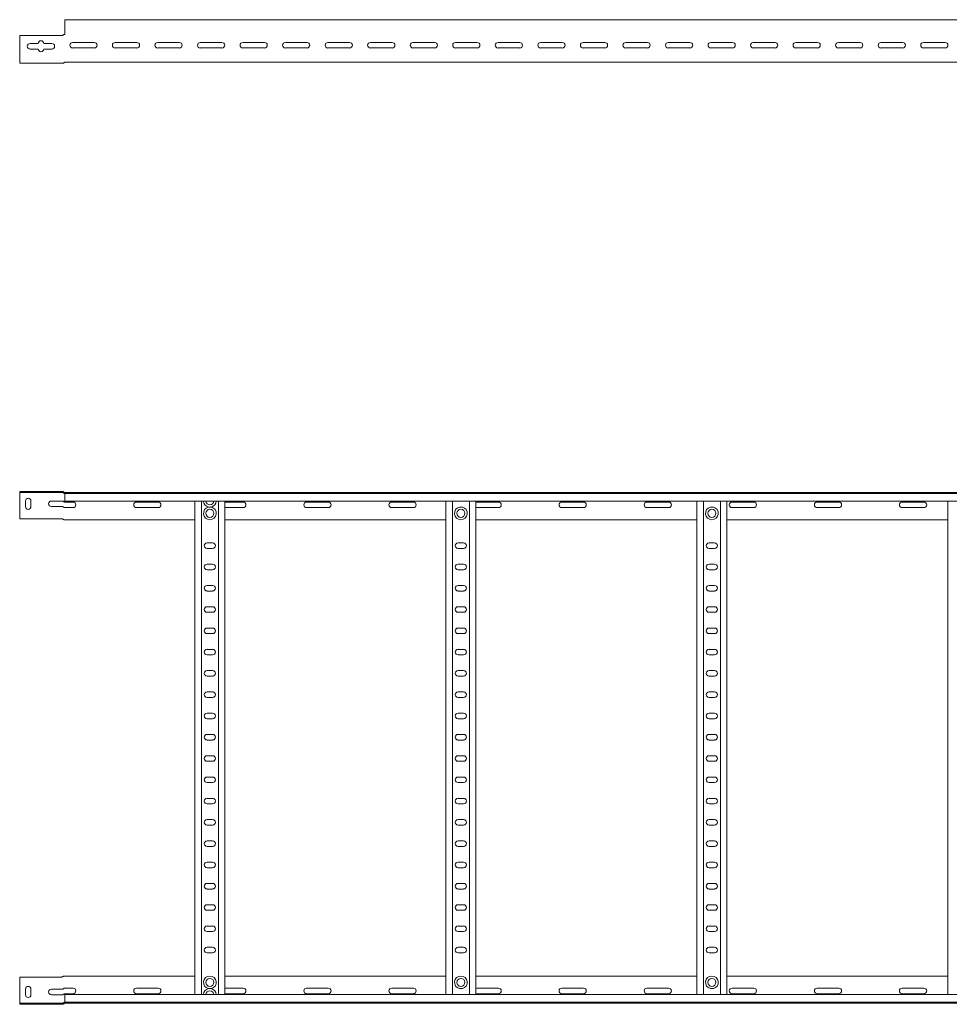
# Model space of a CAD drawing. Header units: millimetres. Extents: x -838 to 7025, y -6768 to -251.
# Tile 3 of 18: x 949 to 2042, y -6768 to -5612. Entities that reach past the tile are written whole.
import ezdxf

# ---------------------------------------------------------------- set-up
doc = ezdxf.new("R2010")
doc.units = ezdxf.units.MM

msp = doc.modelspace()

# ---------------------------------------------------------------- linework, layer by layer
at = {"color": 7, "linetype": 'Continuous', "lineweight": 15}
for p, q in [((6949.5, -5611.8), (1002.5, -5611.8)), ((1002.5, -5611.8), (1002.5, -5619.2)), ((1002.5, -5619.2), (1002.5, -5624.5)), ((949.5, -5630.5), (949.5, -5659.4)), ((998.6, -5630.5), (949.5, -5630.5)), ((999.8, -5630.2), (1000.3, -5629.9)), ((1002, -5629.3), (1002.5, -5629.3)), ((1002.5, -5624.9), (1002.5, -5624.5)), ((1002.5, -5624.9), (1002.5, -5628.8)), ((961.7, -5639.7), (971.2, -5639.7)), ((977.7, -5639.7), (987.2, -5639.7)), ((1011.7, -5638.5), (1037.2, -5638.5)), ((1061.7, -5638.5), (1087.2, -5638.5)), ((1111.7, -5638.5), (1137.2, -5638.5)), ((1161.7, -5638.5), (1187.2, -5638.5)), ((1211.7, -5638.5), (1237.2, -5638.5)), ((1261.7, -5638.5), (1287.2, -5638.5)), ((1311.7, -5638.5), (1337.2, -5638.5)), ((1361.7, -5638.5), (1387.2, -5638.5)), ((1411.7, -5638.5), (1437.2, -5638.5)), ((1461.7, -5638.5), (1487.2, -5638.5)), ((1511.7, -5638.5), (1537.2, -5638.5)), ((1561.7, -5638.5), (1587.2, -5638.5)), ((1611.7, -5638.5), (1637.2, -5638.5)), ((1661.7, -5638.5), (1687.2, -5638.5)), ((1711.7, -5638.5), (1737.2, -5638.5)), ((1761.7, -5638.5), (1787.2, -5638.5)), ((1811.7, -5638.5), (1837.2, -5638.5)), ((1861.7, -5638.5), (1887.2, -5638.5)), ((1911.7, -5638.5), (1937.2, -5638.5)), ((1961.7, -5638.5), (1987.2, -5638.5)), ((2011.7, -5638.5), (2037.2, -5638.5)), ((971.2, -5646.2), (961.7, -5646.2)), ((987.2, -5646.2), (977.7, -5646.2)), ((1037.2, -5645), (1011.7, -5645)), ((1087.2, -5645), (1061.7, -5645)), ((1137.2, -5645), (1111.7, -5645)), ((1187.2, -5645), (1161.7, -5645)), ((1237.2, -5645), (1211.7, -5645)), ((1287.2, -5645), (1261.7, -5645)), ((1337.2, -5645), (1311.7, -5645)), ((1387.2, -5645), (1361.7, -5645)), ((1437.2, -5645), (1411.7, -5645)), ((1487.2, -5645), (1461.7, -5645)), ((1537.2, -5645), (1511.7, -5645)), ((1587.2, -5645), (1561.7, -5645)), ((1637.2, -5645), (1611.7, -5645)), ((1687.2, -5645), (1661.7, -5645)), ((1737.2, -5645), (1711.7, -5645)), ((1787.2, -5645), (1761.7, -5645)), ((1837.2, -5645), (1811.7, -5645)), ((1887.2, -5645), (1861.7, -5645)), ((1937.2, -5645), (1911.7, -5645)), ((1987.2, -5645), (1961.7, -5645)), ((2037.2, -5645), (2011.7, -5645)), ((949.5, -5659.4), (949.5, -5663)), ((949.5, -5663), (999.8, -5663)), ((1002.5, -5661.8), (6949.5, -5661.8)), ((949.5, -6165.9), (949.5, -6167.1)), ((998.6, -6165.9), (949.5, -6165.9)), ((949.5, -6167.1), (998.6, -6167.1)), ((949.5, -6169.5), (949.5, -6167.1)), ((949.5, -6197.9), (949.5, -6169.5)), ((998.6, -6165.9), (999.8, -6165.9)), ((999.8, -6167.1), (998.6, -6167.1)), ((999.8, -6165.9), (1000.3, -6166)), ((1002, -6167.1), (1002.4, -6167.1)), ((1002.4, -6167.1), (6949.5, -6167.1)), ((1002.5, -6168.2), (1002.5, -6167.1)), ((6949.5, -6168.3), (1002.5, -6168.3)), ((1002.5, -6177.4), (1002.5, -6168.3)), ((956.2, -6183.7), (956.2, -6177.2)), ((962.7, -6177.2), (962.7, -6183.7)), ((986.7, -6177.2), (999.8, -6177.2)), ((999.8, -6183.7), (986.7, -6183.7)), ((1002.5, -6177.4), (6949.5, -6177.4)), ((1012.2, -6178.4), (1002.5, -6178.4)), ((1002.5, -6184.9), (1012.2, -6184.9)), ((1112.2, -6178.4), (1086.7, -6178.4)), ((1086.7, -6184.9), (1112.2, -6184.9)), ((1155.5, -6756.9), (1155.5, -6177.4)), ((1163, -6756.9), (1163, -6177.4)), ((1174.7, -6184.3), (1171.2, -6184.3)), ((1183, -6756.9), (1183, -6177.4)), ((1190.5, -6756.9), (1190.5, -6177.4)), ((1212.2, -6178.4), (1190.5, -6178.4)), ((1190.5, -6184.9), (1212.2, -6184.9)), ((1312.2, -6178.4), (1286.7, -6178.4)), ((1286.7, -6184.9), (1312.2, -6184.9)), ((1412.2, -6178.4), (1386.7, -6178.4)), ((1386.7, -6184.9), (1412.2, -6184.9)), ((1450.5, -6756.9), (1450.5, -6177.4)), ((1458, -6756.9), (1458, -6177.4)), ((1469.7, -6184.3), (1466.2, -6184.3)), ((1478, -6756.9), (1478, -6177.4)), ((1485.5, -6756.9), (1485.5, -6177.4)), ((1512.2, -6178.4), (1486.7, -6178.4)), ((1486.7, -6184.9), (1512.2, -6184.9)), ((1612.2, -6178.4), (1586.7, -6178.4)), ((1586.7, -6184.9), (1612.2, -6184.9)), ((1712.2, -6178.4), (1686.7, -6178.4)), ((1686.7, -6184.9), (1712.2, -6184.9)), ((1745.5, -6756.9), (1745.5, -6177.4)), ((1753, -6756.9), (1753, -6177.4)), ((1764.7, -6184.3), (1761.2, -6184.3)), ((1773, -6756.9), (1773, -6177.4)), ((1780.5, -6756.9), (1780.5, -6177.4)), ((1812.2, -6178.4), (1786.7, -6178.4)), ((1786.7, -6184.9), (1812.2, -6184.9)), ((1912.2, -6178.4), (1886.7, -6178.4)), ((1886.7, -6184.9), (1912.2, -6184.9)), ((2012.2, -6178.4), (1986.7, -6178.4)), ((1986.7, -6184.9), (2012.2, -6184.9)), ((2040.5, -6756.9), (2040.5, -6177.4)), ((949.5, -6197.9), (998.6, -6197.9)), ((1002.5, -6199.1), (1002, -6199.1)), ((1002.5, -6199.1), (1155.5, -6199.1)), ((1190.5, -6199.1), (1450.5, -6199.1)), ((1485.5, -6199.1), (1745.5, -6199.1)), ((1780.5, -6199.1), (2040.5, -6199.1)), ((1176.2, -6226.4), (1169.7, -6226.4)), ((1169.7, -6232.9), (1176.2, -6232.9)), ((1471.2, -6226.4), (1464.7, -6226.4)), ((1464.7, -6232.9), (1471.2, -6232.9)), ((1766.2, -6226.4), (1759.7, -6226.4)), ((1759.7, -6232.9), (1766.2, -6232.9)), ((1176.2, -6251.4), (1169.7, -6251.4)), ((1471.2, -6251.4), (1464.7, -6251.4)), ((1766.2, -6251.4), (1759.7, -6251.4)), ((1169.7, -6257.9), (1176.2, -6257.9)), ((1464.7, -6257.9), (1471.2, -6257.9)), ((1759.7, -6257.9), (1766.2, -6257.9)), ((1176.2, -6276.4), (1169.7, -6276.4)), ((1471.2, -6276.4), (1464.7, -6276.4)), ((1766.2, -6276.4), (1759.7, -6276.4)), ((1169.7, -6282.9), (1176.2, -6282.9)), ((1464.7, -6282.9), (1471.2, -6282.9)), ((1759.7, -6282.9), (1766.2, -6282.9)), ((1176.2, -6301.4), (1169.7, -6301.4)), ((1471.2, -6301.4), (1464.7, -6301.4)), ((1766.2, -6301.4), (1759.7, -6301.4)), ((1169.7, -6307.9), (1176.2, -6307.9)), ((1464.7, -6307.9), (1471.2, -6307.9)), ((1759.7, -6307.9), (1766.2, -6307.9)), ((1176.2, -6326.4), (1169.7, -6326.4)), ((1471.2, -6326.4), (1464.7, -6326.4)), ((1766.2, -6326.4), (1759.7, -6326.4)), ((1169.7, -6332.9), (1176.2, -6332.9)), ((1464.7, -6332.9), (1471.2, -6332.9)), ((1759.7, -6332.9), (1766.2, -6332.9)), ((1176.2, -6351.4), (1169.7, -6351.4)), ((1169.7, -6357.9), (1176.2, -6357.9)), ((1471.2, -6351.4), (1464.7, -6351.4)), ((1464.7, -6357.9), (1471.2, -6357.9)), ((1766.2, -6351.4), (1759.7, -6351.4)), ((1759.7, -6357.9), (1766.2, -6357.9)), ((1176.2, -6376.4), (1169.7, -6376.4)), ((1169.7, -6382.9), (1176.2, -6382.9)), ((1471.2, -6376.4), (1464.7, -6376.4)), ((1464.7, -6382.9), (1471.2, -6382.9)), ((1766.2, -6376.4), (1759.7, -6376.4)), ((1759.7, -6382.9), (1766.2, -6382.9)), ((1176.2, -6401.4), (1169.7, -6401.4)), ((1471.2, -6401.4), (1464.7, -6401.4)), ((1766.2, -6401.4), (1759.7, -6401.4)), ((1169.7, -6407.9), (1176.2, -6407.9)), ((1464.7, -6407.9), (1471.2, -6407.9)), ((1759.7, -6407.9), (1766.2, -6407.9)), ((1176.2, -6426.4), (1169.7, -6426.4)), ((1471.2, -6426.4), (1464.7, -6426.4)), ((1766.2, -6426.4), (1759.7, -6426.4)), ((1169.7, -6432.9), (1176.2, -6432.9)), ((1464.7, -6432.9), (1471.2, -6432.9)), ((1759.7, -6432.9), (1766.2, -6432.9)), ((1176.2, -6451.4), (1169.7, -6451.4)), ((1471.2, -6451.4), (1464.7, -6451.4)), ((1766.2, -6451.4), (1759.7, -6451.4)), ((1169.7, -6457.9), (1176.2, -6457.9)), ((1464.7, -6457.9), (1471.2, -6457.9)), ((1759.7, -6457.9), (1766.2, -6457.9)), ((1176.2, -6476.4), (1169.7, -6476.4)), ((1471.2, -6476.4), (1464.7, -6476.4)), ((1766.2, -6476.4), (1759.7, -6476.4)), ((1169.7, -6482.9), (1176.2, -6482.9)), ((1464.7, -6482.9), (1471.2, -6482.9)), ((1759.7, -6482.9), (1766.2, -6482.9)), ((1176.2, -6501.4), (1169.7, -6501.4)), ((1169.7, -6507.9), (1176.2, -6507.9)), ((1471.2, -6501.4), (1464.7, -6501.4)), ((1464.7, -6507.9), (1471.2, -6507.9)), ((1766.2, -6501.4), (1759.7, -6501.4)), ((1759.7, -6507.9), (1766.2, -6507.9)), ((1176.2, -6526.4), (1169.7, -6526.4)), ((1169.7, -6532.9), (1176.2, -6532.9)), ((1471.2, -6526.4), (1464.7, -6526.4)), ((1464.7, -6532.9), (1471.2, -6532.9)), ((1766.2, -6526.4), (1759.7, -6526.4)), ((1759.7, -6532.9), (1766.2, -6532.9)), ((1176.2, -6551.4), (1169.7, -6551.4)), ((1471.2, -6551.4), (1464.7, -6551.4)), ((1766.2, -6551.4), (1759.7, -6551.4)), ((1169.7, -6557.9), (1176.2, -6557.9)), ((1464.7, -6557.9), (1471.2, -6557.9)), ((1759.7, -6557.9), (1766.2, -6557.9)), ((1176.2, -6576.4), (1169.7, -6576.4)), ((1471.2, -6576.4), (1464.7, -6576.4)), ((1766.2, -6576.4), (1759.7, -6576.4)), ((1169.7, -6582.9), (1176.2, -6582.9)), ((1464.7, -6582.9), (1471.2, -6582.9)), ((1759.7, -6582.9), (1766.2, -6582.9)), ((1176.2, -6601.4), (1169.7, -6601.4)), ((1471.2, -6601.4), (1464.7, -6601.4)), ((1766.2, -6601.4), (1759.7, -6601.4)), ((1169.7, -6607.9), (1176.2, -6607.9)), ((1464.7, -6607.9), (1471.2, -6607.9)), ((1759.7, -6607.9), (1766.2, -6607.9)), ((1176.2, -6626.4), (1169.7, -6626.4)), ((1471.2, -6626.4), (1464.7, -6626.4)), ((1766.2, -6626.4), (1759.7, -6626.4)), ((1169.7, -6632.9), (1176.2, -6632.9)), ((1464.7, -6632.9), (1471.2, -6632.9)), ((1759.7, -6632.9), (1766.2, -6632.9)), ((1176.2, -6651.4), (1169.7, -6651.4)), ((1169.7, -6657.9), (1176.2, -6657.9)), ((1471.2, -6651.4), (1464.7, -6651.4)), ((1464.7, -6657.9), (1471.2, -6657.9)), ((1766.2, -6651.4), (1759.7, -6651.4)), ((1759.7, -6657.9), (1766.2, -6657.9)), ((1176.2, -6676.4), (1169.7, -6676.4)), ((1169.7, -6682.9), (1176.2, -6682.9)), ((1471.2, -6676.4), (1464.7, -6676.4)), ((1464.7, -6682.9), (1471.2, -6682.9)), ((1766.2, -6676.4), (1759.7, -6676.4)), ((1759.7, -6682.9), (1766.2, -6682.9)), ((1176.2, -6701.4), (1169.7, -6701.4)), ((1169.7, -6707.9), (1176.2, -6707.9)), ((1471.2, -6701.4), (1464.7, -6701.4)), ((1464.7, -6707.9), (1471.2, -6707.9)), ((1766.2, -6701.4), (1759.7, -6701.4)), ((1759.7, -6707.9), (1766.2, -6707.9)), ((949.5, -6736.3), (998.6, -6736.3)), ((949.5, -6736.3), (949.5, -6764.7)), ((1002.5, -6735.1), (1002, -6735.1)), ((1002.5, -6735.1), (1155.5, -6735.1)), ((1190.5, -6735.1), (1450.5, -6735.1)), ((1485.5, -6735.1), (1745.5, -6735.1)), ((1780.5, -6735.1), (2040.5, -6735.1)), ((956.2, -6750.6), (956.2, -6757.1)), ((962.7, -6757.1), (962.7, -6750.6)), ((999.8, -6750.6), (986.7, -6750.6)), ((1002.5, -6749.4), (1012.2, -6749.4)), ((1086.7, -6749.4), (1112.2, -6749.4)), ((1174.7, -6749.9), (1171.2, -6749.9)), ((1190.5, -6749.4), (1212.2, -6749.4)), ((1286.7, -6749.4), (1312.2, -6749.4)), ((1386.7, -6749.4), (1412.2, -6749.4)), ((1466.2, -6749.9), (1469.7, -6749.9)), ((1486.7, -6749.4), (1512.2, -6749.4)), ((1586.7, -6749.4), (1612.2, -6749.4)), ((1686.7, -6749.4), (1712.2, -6749.4)), ((1761.2, -6749.9), (1764.7, -6749.9)), ((1786.7, -6749.4), (1812.2, -6749.4)), ((1886.7, -6749.4), (1912.2, -6749.4)), ((1986.7, -6749.4), (2012.2, -6749.4)), ((949.5, -6764.7), (949.5, -6767.1)), ((986.7, -6757.1), (999.8, -6757.1)), ((1012.2, -6755.9), (1002.5, -6755.9)), ((6949.5, -6756.9), (1002.5, -6756.9)), ((1002.5, -6756.9), (1002.5, -6766)), ((1112.2, -6755.9), (1086.7, -6755.9)), ((1212.2, -6755.9), (1190.5, -6755.9)), ((1312.2, -6755.9), (1286.7, -6755.9)), ((1412.2, -6755.9), (1386.7, -6755.9)), ((1512.2, -6755.9), (1486.7, -6755.9)), ((1612.2, -6755.9), (1586.7, -6755.9)), ((1712.2, -6755.9), (1686.7, -6755.9)), ((1812.2, -6755.9), (1786.7, -6755.9)), ((1912.2, -6755.9), (1886.7, -6755.9)), ((2012.2, -6755.9), (1986.7, -6755.9)), ((949.5, -6768.3), (949.5, -6767.1)), ((949.5, -6767.1), (998.6, -6767.1)), ((998.6, -6768.3), (949.5, -6768.3)), ((999.8, -6767.1), (998.6, -6767.1)), ((998.6, -6768.3), (999.8, -6768.3)), ((999.8, -6768.3), (1000.3, -6768.3)), ((1002, -6767.1), (1002.4, -6767.1)), ((1002.4, -6767.1), (6949.5, -6767.1)), ((1002.5, -6766), (6949.5, -6766)), ((1002.5, -6766), (1002.5, -6767.1))]:
    msp.add_line(p, q, dxfattribs=at)
at = {"color": 7, "linetype": 'Continuous', "lineweight": 15, "flags": 128}
for points in [[(1486.7, -6178.4), (1485.6, -6178.6), (1485.5, -6178.6)], [(1485.5, -6184.6), (1485.6, -6184.7), (1486.7, -6184.9)], [(1485.5, -6749.6), (1485.6, -6749.6), (1486.7, -6749.4)], [(1486.7, -6755.9), (1485.6, -6755.7), (1485.5, -6755.6)]]:
    msp.add_lwpolyline(points, dxfattribs=at)
at = {"color": 7, "linetype": 'Continuous', "lineweight": 15}
for centre in [(1173, -6191.6), (1468, -6191.6), (1763, -6191.6), (1173, -6742.6), (1468, -6742.6), (1763, -6742.6)]:
    msp.add_circle(centre, 4.75, dxfattribs=at)
for centre, radius, start, end in [((998.6, -5627.9), 2.6, 270, 295.8039), ((1002, -5628.8), 0.5, 270.1406, 328.6677), ((1002, -5631.9), 2.6, 90, 90.1406), ((961.7, -5643), 3.25, 90, 270), ((974.5, -5639.7), 3.25, 0, 180), ((987.2, -5643), 3.25, 270, 90), ((1011.7, -5641.8), 3.25, 90, 270), ((1037.2, -5641.8), 3.25, 270, 90), ((1061.7, -5641.8), 3.25, 90, 270), ((1087.2, -5641.8), 3.25, 270, 90), ((1111.7, -5641.8), 3.25, 90, 270), ((1137.2, -5641.8), 3.25, 270, 90), ((1161.7, -5641.8), 3.25, 90, 270), ((1187.2, -5641.8), 3.25, 270, 90), ((1211.7, -5641.8), 3.25, 90, 270), ((1237.2, -5641.8), 3.25, 270, 90), ((1261.7, -5641.8), 3.25, 90, 270), ((1287.2, -5641.8), 3.25, 270, 90), ((1311.7, -5641.8), 3.25, 90, 270), ((1337.2, -5641.8), 3.25, 270, 90), ((1361.7, -5641.8), 3.25, 90, 270), ((1387.2, -5641.8), 3.25, 270, 90), ((1411.7, -5641.8), 3.25, 90, 270), ((1437.2, -5641.8), 3.25, 270, 90), ((1461.7, -5641.8), 3.25, 90, 270), ((1487.2, -5641.8), 3.25, 270, 90), ((1511.7, -5641.8), 3.25, 90, 270), ((1537.2, -5641.8), 3.25, 270, 90), ((1561.7, -5641.8), 3.25, 90, 270), ((1587.2, -5641.8), 3.25, 270, 90), ((1611.7, -5641.8), 3.25, 90, 270), ((1637.2, -5641.8), 3.25, 270, 90), ((1661.7, -5641.8), 3.25, 90, 270), ((1687.2, -5641.8), 3.25, 270, 90), ((1711.7, -5641.8), 3.25, 90, 270), ((1737.2, -5641.8), 3.25, 270, 90), ((1761.7, -5641.8), 3.25, 90, 270), ((1787.2, -5641.8), 3.25, 270, 90), ((1811.7, -5641.8), 3.25, 90, 270), ((1837.2, -5641.8), 3.25, 270, 90), ((1861.7, -5641.8), 3.25, 90, 270), ((1887.2, -5641.8), 3.25, 270, 90), ((1911.7, -5641.8), 3.25, 90, 270), ((1937.2, -5641.8), 3.25, 270, 90), ((1961.7, -5641.8), 3.25, 90, 270), ((1987.2, -5641.8), 3.25, 270, 90), ((2011.7, -5641.8), 3.25, 90, 270), ((2037.2, -5641.8), 3.25, 270, 90), ((974.5, -5646.2), 3.25, 180, 360), ((999.8, -5660.6), 2.4, 270, 318.1897), ((1002.5, -5663), 1.2, 90, 138.1897), ((959.5, -6177.2), 3.25, 0, 180), ((1002.5, -6165.9), 1.2, 245.7747, 270), ((959.5, -6183.7), 3.25, 180, 0), ((986.7, -6180.4), 3.25, 90, 270), ((1012.2, -6181.6), 3.25, 270, 90), ((1086.7, -6181.6), 3.25, 90, 270), ((1112.2, -6181.6), 3.25, 270, 90), ((1173, -6177), 7.5, 182.4836, 256.7385), ((1173, -6191.6), 7.5, 103.2615, 76.7385), ((1173, -6177), 4.75, 183.9233, 356.0767), ((1173, -6177), 7.5, 283.2615, 357.5164), ((1212.2, -6181.6), 3.25, 270, 90), ((1286.7, -6181.6), 3.25, 90, 270), ((1312.2, -6181.6), 3.25, 270, 90), ((1386.7, -6181.6), 3.25, 90, 270), ((1412.2, -6181.6), 3.25, 270, 90), ((1468, -6191.6), 7.5, 103.2615, 76.7385), ((1512.2, -6181.6), 3.25, 270, 90), ((1586.7, -6181.6), 3.25, 90, 270), ((1612.2, -6181.6), 3.25, 270, 90), ((1686.7, -6181.6), 3.25, 90, 270), ((1712.2, -6181.6), 3.25, 270, 90), ((1763, -6191.6), 7.5, 103.2615, 76.7385), ((1786.7, -6181.6), 3.25, 90, 270), ((1812.2, -6181.6), 3.25, 270, 90), ((1886.7, -6181.6), 3.25, 90, 270), ((1912.2, -6181.6), 3.25, 270, 90), ((1986.7, -6181.6), 3.25, 90, 270), ((2012.2, -6181.6), 3.25, 270, 90), ((998.6, -6200.5), 2.6, 64.1961, 90), ((1169.7, -6229.6), 3.25, 90, 270), ((1176.2, -6229.6), 3.25, 270, 90), ((1464.7, -6229.6), 3.25, 90, 270), ((1471.2, -6229.6), 3.25, 270, 90), ((1759.7, -6229.6), 3.25, 90, 270), ((1766.2, -6229.6), 3.25, 270, 90), ((1169.7, -6254.6), 3.25, 90, 270), ((1176.2, -6254.6), 3.25, 270, 90), ((1464.7, -6254.6), 3.25, 90, 270), ((1471.2, -6254.6), 3.25, 270, 90), ((1759.7, -6254.6), 3.25, 90, 270), ((1766.2, -6254.6), 3.25, 270, 90), ((1169.7, -6279.6), 3.25, 90, 270), ((1176.2, -6279.6), 3.25, 270, 90), ((1464.7, -6279.6), 3.25, 90, 270), ((1471.2, -6279.6), 3.25, 270, 90), ((1759.7, -6279.6), 3.25, 90, 270), ((1766.2, -6279.6), 3.25, 270, 90), ((1169.7, -6304.6), 3.25, 90, 270), ((1176.2, -6304.6), 3.25, 270, 90), ((1464.7, -6304.6), 3.25, 90, 270), ((1471.2, -6304.6), 3.25, 270, 90), ((1759.7, -6304.6), 3.25, 90, 270), ((1766.2, -6304.6), 3.25, 270, 90), ((1169.7, -6329.6), 3.25, 90, 270), ((1176.2, -6329.6), 3.25, 270, 90), ((1464.7, -6329.6), 3.25, 90, 270), ((1471.2, -6329.6), 3.25, 270, 90), ((1759.7, -6329.6), 3.25, 90, 270), ((1766.2, -6329.6), 3.25, 270, 90), ((1169.7, -6354.6), 3.25, 90, 270), ((1176.2, -6354.6), 3.25, 270, 90), ((1464.7, -6354.6), 3.25, 90, 270), ((1471.2, -6354.6), 3.25, 270, 90), ((1759.7, -6354.6), 3.25, 90, 270), ((1766.2, -6354.6), 3.25, 270, 90), ((1169.7, -6379.6), 3.25, 90, 270), ((1176.2, -6379.6), 3.25, 270, 90), ((1464.7, -6379.6), 3.25, 90, 270), ((1471.2, -6379.6), 3.25, 270, 90), ((1759.7, -6379.6), 3.25, 90, 270), ((1766.2, -6379.6), 3.25, 270, 90), ((1169.7, -6404.6), 3.25, 90, 270), ((1176.2, -6404.6), 3.25, 270, 90), ((1464.7, -6404.6), 3.25, 90, 270), ((1471.2, -6404.6), 3.25, 270, 90), ((1759.7, -6404.6), 3.25, 90, 270), ((1766.2, -6404.6), 3.25, 270, 90), ((1169.7, -6429.6), 3.25, 90, 270), ((1176.2, -6429.6), 3.25, 270, 90), ((1464.7, -6429.6), 3.25, 90, 270), ((1471.2, -6429.6), 3.25, 270, 90), ((1759.7, -6429.6), 3.25, 90, 270), ((1766.2, -6429.6), 3.25, 270, 90), ((1169.7, -6454.6), 3.25, 90, 270), ((1176.2, -6454.6), 3.25, 270, 90), ((1464.7, -6454.6), 3.25, 90, 270), ((1471.2, -6454.6), 3.25, 270, 90), ((1759.7, -6454.6), 3.25, 90, 270), ((1766.2, -6454.6), 3.25, 270, 90), ((1169.7, -6479.6), 3.25, 90, 270), ((1176.2, -6479.6), 3.25, 270, 90), ((1464.7, -6479.6), 3.25, 90, 270), ((1471.2, -6479.6), 3.25, 270, 90), ((1759.7, -6479.6), 3.25, 90, 270), ((1766.2, -6479.6), 3.25, 270, 90), ((1169.7, -6504.6), 3.25, 90, 270), ((1176.2, -6504.6), 3.25, 270, 90), ((1464.7, -6504.6), 3.25, 90, 270), ((1471.2, -6504.6), 3.25, 270, 90), ((1759.7, -6504.6), 3.25, 90, 270), ((1766.2, -6504.6), 3.25, 270, 90), ((1169.7, -6529.6), 3.25, 90, 270), ((1176.2, -6529.6), 3.25, 270, 90), ((1464.7, -6529.6), 3.25, 90, 270), ((1471.2, -6529.6), 3.25, 270, 90), ((1759.7, -6529.6), 3.25, 90, 270), ((1766.2, -6529.6), 3.25, 270, 90), ((1169.7, -6554.6), 3.25, 90, 270), ((1176.2, -6554.6), 3.25, 270, 90), ((1464.7, -6554.6), 3.25, 90, 270), ((1471.2, -6554.6), 3.25, 270, 90), ((1759.7, -6554.6), 3.25, 90, 270), ((1766.2, -6554.6), 3.25, 270, 90), ((1169.7, -6579.6), 3.25, 90, 270), ((1176.2, -6579.6), 3.25, 270, 90), ((1464.7, -6579.6), 3.25, 90, 270), ((1471.2, -6579.6), 3.25, 270, 90), ((1759.7, -6579.6), 3.25, 90, 270), ((1766.2, -6579.6), 3.25, 270, 90), ((1169.7, -6604.6), 3.25, 90, 270), ((1176.2, -6604.6), 3.25, 270, 90), ((1464.7, -6604.6), 3.25, 90, 270), ((1471.2, -6604.6), 3.25, 270, 90), ((1759.7, -6604.6), 3.25, 90, 270), ((1766.2, -6604.6), 3.25, 270, 90), ((1169.7, -6629.6), 3.25, 90, 270), ((1176.2, -6629.6), 3.25, 270, 90), ((1464.7, -6629.6), 3.25, 90, 270), ((1471.2, -6629.6), 3.25, 270, 90), ((1759.7, -6629.6), 3.25, 90, 270), ((1766.2, -6629.6), 3.25, 270, 90), ((1169.7, -6654.6), 3.25, 90, 270), ((1176.2, -6654.6), 3.25, 270, 90), ((1464.7, -6654.6), 3.25, 90, 270), ((1471.2, -6654.6), 3.25, 270, 90), ((1759.7, -6654.6), 3.25, 90, 270), ((1766.2, -6654.6), 3.25, 270, 90), ((1169.7, -6679.6), 3.25, 90, 270), ((1176.2, -6679.6), 3.25, 270, 90), ((1464.7, -6679.6), 3.25, 90, 270), ((1471.2, -6679.6), 3.25, 270, 90), ((1759.7, -6679.6), 3.25, 90, 270), ((1766.2, -6679.6), 3.25, 270, 90), ((1169.7, -6704.6), 3.25, 90, 270), ((1176.2, -6704.6), 3.25, 270, 90), ((1464.7, -6704.6), 3.25, 90, 270), ((1471.2, -6704.6), 3.25, 270, 90), ((1759.7, -6704.6), 3.25, 90, 270), ((1766.2, -6704.6), 3.25, 270, 90), ((998.6, -6733.7), 2.6, 270, 295.8039), ((1173, -6742.6), 7.5, 283.2615, 256.7385), ((1468, -6742.6), 7.5, 283.2615, 256.7385), ((1763, -6742.6), 7.5, 283.2615, 256.7385), ((959.5, -6750.6), 3.25, 0, 180), ((986.7, -6753.8), 3.25, 90, 270), ((1012.2, -6752.6), 3.25, 270, 90), ((1086.7, -6752.6), 3.25, 90, 270), ((1112.2, -6752.6), 3.25, 270, 90), ((1173, -6757.2), 7.5, 103.2615, 177.5164), ((1173, -6757.2), 4.75, 3.9233, 176.0767), ((1173, -6757.2), 7.5, 2.4836, 76.7385), ((1212.2, -6752.6), 3.25, 270, 90), ((1286.7, -6752.6), 3.25, 90, 270), ((1312.2, -6752.6), 3.25, 270, 90), ((1386.7, -6752.6), 3.25, 90, 270), ((1412.2, -6752.6), 3.25, 270, 90), ((1512.2, -6752.6), 3.25, 270, 90), ((1586.7, -6752.6), 3.25, 90, 270), ((1612.2, -6752.6), 3.25, 270, 90), ((1686.7, -6752.6), 3.25, 90, 270), ((1712.2, -6752.6), 3.25, 270, 90), ((1786.7, -6752.6), 3.25, 90, 270), ((1812.2, -6752.6), 3.25, 270, 90), ((1886.7, -6752.6), 3.25, 90, 270), ((1912.2, -6752.6), 3.25, 270, 90), ((1986.7, -6752.6), 3.25, 90, 270), ((2012.2, -6752.6), 3.25, 270, 90), ((959.5, -6757.1), 3.25, 180, 0), ((1002.5, -6768.3), 1.2, 90, 114.2253)]:
    msp.add_arc(centre, radius, start, end, dxfattribs=at)
for points, knots in [([(1000.3, -5629.9), (1000.5, -5629.7), (1000.8, -5629.5), (1001.3, -5629.4), (1001.5, -5629.3), (1001.6, -5629.3)], [0, 0, 0, 0, 0.415395, 0.827765, 1, 1, 1, 1]), ([(1000.7, -5629.6), (1000.6, -5629.7), (1000.5, -5629.7), (1000.3, -5629.9), (1000.3, -5629.9)], [0, 0, 0, 0, 0.795512, 1, 1, 1, 1]), ([(1002, -5629.3), (1001.7, -5629.3), (1001.3, -5629.3), (1000.9, -5629.5), (1000.7, -5629.6), (1000.7, -5629.6)], [0, 0, 0, 0, 0.450593, 0.898488, 1, 1, 1, 1]), ([(1001.6, -5629.3), (1001.7, -5629.3), (1001.8, -5629.3), (1001.9, -5629.3), (1002, -5629.3)], [0, 0, 0, 0, 0.782735, 1, 1, 1, 1]), ([(1002.4, -5629), (1002.4, -5629), (1002.5, -5628.9), (1002.5, -5628.8), (1002.5, -5628.8)], [0, 0, 0, 0, 0.614497, 1, 1, 1, 1]), ([(1000.3, -6167.3), (1000.2, -6167.2), (1000, -6167.1), (999.8, -6167.1), (999.8, -6167.1)], [0, 0, 0, 0, 0.779149, 1, 1, 1, 1]), ([(1000.3, -6166), (1000.5, -6166.1), (1000.8, -6166.2), (1001.3, -6166.4), (1001.5, -6166.7), (1001.6, -6166.7)], [0, 0, 0, 0, 0.415395, 0.827765, 1, 1, 1, 1]), ([(1000.7, -6167.5), (1000.6, -6167.5), (1000.5, -6167.3), (1000.3, -6167.3), (1000.3, -6167.3)], [0, 0, 0, 0, 0.795512, 1, 1, 1, 1]), ([(1002, -6168.3), (1001.7, -6168.2), (1001.3, -6168.1), (1000.9, -6167.8), (1000.7, -6167.6), (1000.7, -6167.5)], [0, 0, 0, 0, 0.450593, 0.898488, 1, 1, 1, 1]), ([(1001.6, -6166.7), (1001.7, -6166.8), (1001.8, -6166.9), (1001.9, -6167), (1002, -6167)], [0, 0, 0, 0, 0.782735, 1, 1, 1, 1]), ([(1002.5, -6168.3), (1002.5, -6168.3), (1002.4, -6168.3), (1002.4, -6168.3), (1002.2, -6168.3), (1002.1, -6168.3), (1002, -6168.3), (1002, -6168.3)], [0, 0, 0, 0, 0.214007, 0.428025, 0.641627, 0.853633, 1, 1, 1, 1]), ([(1002.4, -6167.1), (1002.4, -6167.1), (1002.4, -6167.1), (1002.4, -6167.1), (1002.5, -6167.1), (1002.5, -6167.1), (1002.5, -6167.1)], [0, 0, 0, 0, 0.30311, 0.615011, 0.806432, 1, 1, 1, 1]), ([(999.8, -6177.2), (999.9, -6177.2), (1000.1, -6177.2), (1000.4, -6177.3), (1000.6, -6177.4), (1000.7, -6177.4)], [0, 0, 0, 0, 0.346327, 0.691474, 1, 1, 1, 1]), ([(1000.7, -6183.9), (1000.6, -6183.9), (1000.4, -6183.8), (1000, -6183.7), (999.8, -6183.7), (999.8, -6183.7)], [0, 0, 0, 0, 0.406592, 0.81534, 1, 1, 1, 1]), ([(1000.7, -6177.4), (1000.8, -6177.5), (1000.9, -6177.6), (1001.1, -6177.8), (1001.1, -6177.8)], [0, 0, 0, 0, 0.771658, 1, 1, 1, 1]), ([(1001.1, -6184.3), (1001, -6184.2), (1000.9, -6184), (1000.7, -6183.9), (1000.7, -6183.9)], [0, 0, 0, 0, 0.771596, 1, 1, 1, 1]), ([(1001.1, -6177.8), (1001.3, -6177.9), (1001.5, -6178.2), (1002, -6178.4), (1002.3, -6178.4), (1002.5, -6178.4)], [0, 0, 0, 0, 0.407021, 0.751647, 1, 1, 1, 1]), ([(1002.5, -6184.9), (1002.3, -6184.9), (1001.9, -6184.8), (1001.5, -6184.6), (1001.2, -6184.4), (1001.1, -6184.3)], [0, 0, 0, 0, 0.3336655, 0.6660426, 1, 1, 1, 1]), ([(999.8, -6198.2), (999.9, -6198.3), (1000.1, -6198.4), (1000.3, -6198.5), (1000.3, -6198.5)], [0, 0, 0, 0, 0.779014, 1, 1, 1, 1]), ([(1000.3, -6198.5), (1000.4, -6198.6), (1000.5, -6198.7), (1000.6, -6198.8), (1000.7, -6198.8)], [0, 0, 0, 0, 0.438593, 1, 1, 1, 1]), ([(1000.7, -6198.8), (1000.8, -6198.9), (1001.2, -6199), (1001.7, -6199.1), (1001.9, -6199.1), (1002, -6199.1)], [0, 0, 0, 0, 0.489498, 0.90879, 1, 1, 1, 1]), ([(999.8, -6736.1), (999.9, -6736), (1000.1, -6735.9), (1000.3, -6735.8), (1000.3, -6735.7)], [0, 0, 0, 0, 0.779014, 1, 1, 1, 1]), ([(1000.3, -6735.7), (1000.4, -6735.7), (1000.5, -6735.6), (1000.6, -6735.5), (1000.7, -6735.5)], [0, 0, 0, 0, 0.438593, 1, 1, 1, 1]), ([(1000.7, -6735.5), (1000.8, -6735.4), (1001.2, -6735.2), (1001.7, -6735.1), (1001.9, -6735.1), (1002, -6735.1)], [0, 0, 0, 0, 0.489498, 0.90879, 1, 1, 1, 1]), ([(1000.7, -6750.4), (1000.6, -6750.4), (1000.4, -6750.5), (1000, -6750.6), (999.8, -6750.6), (999.8, -6750.6)], [0, 0, 0, 0, 0.406592, 0.81534, 1, 1, 1, 1]), ([(1001.1, -6750), (1001, -6750.1), (1000.9, -6750.2), (1000.7, -6750.3), (1000.7, -6750.4)], [0, 0, 0, 0, 0.771596, 1, 1, 1, 1]), ([(1002.5, -6749.4), (1002.3, -6749.4), (1001.9, -6749.4), (1001.5, -6749.7), (1001.2, -6749.9), (1001.1, -6750)], [0, 0, 0, 0, 0.333665, 0.666043, 1, 1, 1, 1]), ([(999.8, -6757.1), (999.9, -6757.1), (1000.1, -6757.1), (1000.4, -6757), (1000.6, -6756.9), (1000.7, -6756.9)], [0, 0, 0, 0, 0.346327, 0.691474, 1, 1, 1, 1]), ([(1000.7, -6756.9), (1000.8, -6756.8), (1000.9, -6756.7), (1001.1, -6756.5), (1001.1, -6756.5)], [0, 0, 0, 0, 0.771658, 1, 1, 1, 1]), ([(1001.1, -6756.5), (1001.3, -6756.4), (1001.5, -6756.1), (1002, -6755.9), (1002.3, -6755.9), (1002.5, -6755.9)], [0, 0, 0, 0, 0.407021, 0.751647, 1, 1, 1, 1]), ([(1000.3, -6767), (1000.2, -6767.1), (1000, -6767.1), (999.8, -6767.1), (999.8, -6767.1)], [0, 0, 0, 0, 0.779149, 1, 1, 1, 1]), ([(1000.7, -6766.7), (1000.6, -6766.8), (1000.5, -6766.9), (1000.3, -6767), (1000.3, -6767)], [0, 0, 0, 0, 0.795512, 1, 1, 1, 1]), ([(1000.3, -6768.3), (1000.5, -6768.2), (1000.8, -6768.1), (1001.3, -6767.8), (1001.5, -6767.6), (1001.6, -6767.5)], [0, 0, 0, 0, 0.415395, 0.827765, 1, 1, 1, 1]), ([(1002, -6766), (1001.7, -6766.1), (1001.3, -6766.2), (1000.9, -6766.5), (1000.7, -6766.7), (1000.7, -6766.7)], [0, 0, 0, 0, 0.450593, 0.898488, 1, 1, 1, 1]), ([(1001.6, -6767.5), (1001.7, -6767.4), (1001.8, -6767.3), (1001.9, -6767.3), (1002, -6767.2)], [0, 0, 0, 0, 0.782735, 1, 1, 1, 1]), ([(1002.5, -6765.9), (1002.5, -6765.9), (1002.4, -6765.9), (1002.4, -6765.9), (1002.2, -6765.9), (1002.1, -6766), (1002, -6766), (1002, -6766)], [0, 0, 0, 0, 0.214007, 0.428025, 0.641627, 0.853633, 1, 1, 1, 1]), ([(1002.4, -6767.1), (1002.4, -6767.1), (1002.5, -6767.1), (1002.5, -6767.1), (1002.5, -6767.1)], [0, 0, 0, 0, 0.614497, 1, 1, 1, 1])]:
    msp.add_open_spline(points, degree=3, knots=knots, dxfattribs=at)

doc.saveas('drawing.dxf')
